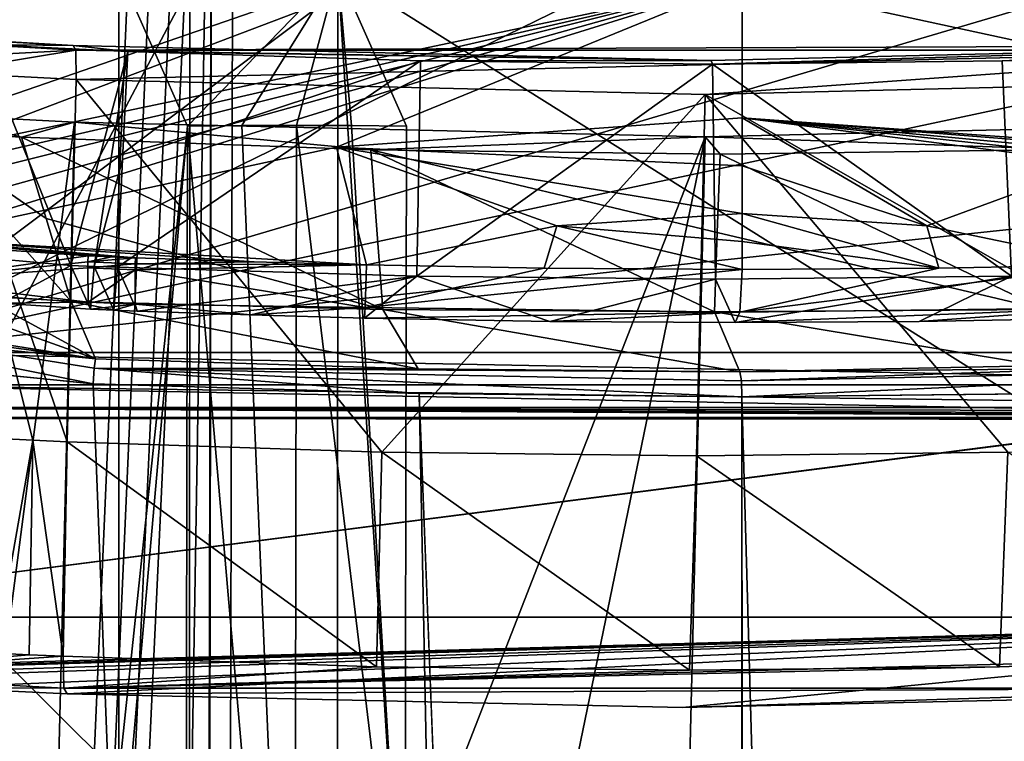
# Model space of a CAD drawing. Header units: millimetres. Extents: x -147 to 294, y -82 to 275.
# Tile 90 of 256: x 230.96 to 236.33, y 128.82 to 132.75. Entities that reach past the tile are written whole.
import ezdxf

# ---------------------------------------------------------------- set-up
doc = ezdxf.new("R2010")
doc.units = ezdxf.units.MM
doc.header["$LTSCALE"] = 67.506716
for name, color, linetype in [('1009', 7, 'CONTINUOUS'), ('1030', 7, 'CONTINUOUS'), ('1033', 7, 'CONTINUOUS'), ('1035', 7, 'CONTINUOUS'), ('1083', 7, 'CONTINUOUS'), ('1084', 7, 'CONTINUOUS'), ('1102', 7, 'CONTINUOUS'), ('1103', 7, 'CONTINUOUS'), ('1114', 7, 'CONTINUOUS'), ('1115', 7, 'CONTINUOUS'), ('1116', 7, 'CONTINUOUS'), ('1182', 7, 'CONTINUOUS'), ('1183', 7, 'CONTINUOUS'), ('3166', 7, 'CONTINUOUS'), ('3192', 7, 'CONTINUOUS'), ('3193', 7, 'CONTINUOUS'), ('3194', 7, 'CONTINUOUS'), ('3195', 7, 'CONTINUOUS'), ('3196', 7, 'CONTINUOUS'), ('3197', 7, 'CONTINUOUS'), ('3210', 7, 'CONTINUOUS'), ('3213', 7, 'CONTINUOUS'), ('3214', 7, 'CONTINUOUS'), ('3223', 7, 'CONTINUOUS'), ('3235', 7, 'CONTINUOUS'), ('3236', 7, 'CONTINUOUS'), ('3242', 7, 'CONTINUOUS'), ('3243', 7, 'CONTINUOUS'), ('3246', 7, 'CONTINUOUS'), ('3247', 7, 'CONTINUOUS'), ('3253', 7, 'CONTINUOUS'), ('3254', 7, 'CONTINUOUS'), ('3256', 7, 'CONTINUOUS'), ('3257', 7, 'CONTINUOUS'), ('3258', 7, 'CONTINUOUS'), ('3259', 7, 'CONTINUOUS'), ('3260', 7, 'CONTINUOUS'), ('3262', 7, 'CONTINUOUS'), ('3263', 7, 'CONTINUOUS'), ('3264', 7, 'CONTINUOUS'), ('3265', 7, 'CONTINUOUS'), ('3266', 7, 'CONTINUOUS'), ('3401', 7, 'CONTINUOUS'), ('3485', 7, 'CONTINUOUS'), ('3486', 7, 'CONTINUOUS'), ('771', 7, 'CONTINUOUS'), ('774', 7, 'CONTINUOUS'), ('775', 7, 'CONTINUOUS'), ('776', 7, 'CONTINUOUS'), ('777', 7, 'CONTINUOUS'), ('958', 7, 'CONTINUOUS'), ('959', 7, 'CONTINUOUS'), ('960', 7, 'CONTINUOUS'), ('961', 7, 'CONTINUOUS'), ('962', 7, 'CONTINUOUS'), ('963', 7, 'CONTINUOUS')]:
    doc.layers.add(name, color=color, linetype=linetype)

msp = doc.modelspace()

# ---------------------------------------------------------------- linework, layer by layer
at = {"layer": '1009', "linetype": 'CONTINUOUS'}
for points in [[(230.4192, 132.1443, -26.3344), (230.9711, 132.115, -26.2726), (230.5265, 132.2332, -26.71), (230.4192, 132.1443, -26.3344)], [(230.5265, 132.2332, -26.71), (230.9711, 132.115, -26.2726), (231.2604, 132.1965, -26.637), (230.5265, 132.2332, -26.71)], [(230.9711, 132.115, -26.2726), (232.875, 132.0449, -26.1856), (231.2604, 132.1965, -26.637), (230.9711, 132.115, -26.2726)], [(231.2604, 132.1965, -26.637), (232.875, 132.0449, -26.1856), (234.6988, 132.1166, -26.6716), (231.2604, 132.1965, -26.637)], [(234.6988, 132.1166, -26.6716), (236.6784, 132.0473, -26.596), (238.069, 132.1965, -27.3539), (234.6988, 132.1166, -26.6716)], [(232.875, 132.0449, -26.1856), (234.7791, 132.022, -26.2926), (234.6988, 132.1166, -26.6716), (232.875, 132.0449, -26.1856)], [(234.7791, 132.022, -26.2926), (236.6784, 132.0473, -26.596), (234.6988, 132.1166, -26.6716), (234.7791, 132.022, -26.2926)]]:
    msp.add_3dface(points, dxfattribs=at)
at = {"layer": '1030', "linetype": 'CONTINUOUS'}
for points in [[(232.4715, 132.1781, -47.8248), (232.4597, 125.4586, -47.9362), (233.0617, 127.2833, -47.9487), (232.4715, 132.1781, -47.8248)], [(232.7705, 132.1769, -47.8512), (232.4715, 132.1781, -47.8248), (233.0617, 127.2833, -47.9487), (232.7705, 132.1769, -47.8512)], [(233.0703, 132.1734, -47.8676), (232.7705, 132.1769, -47.8512), (233.0617, 127.2833, -47.9487), (233.0703, 132.1734, -47.8676)]]:
    msp.add_3dface(points, dxfattribs=at)
at = {"layer": '1033', "linetype": 'CONTINUOUS'}
for points in [[(231.8211, 132.8089, -30.1456), (229.8333, 129.0468, -30.8096), (231.697, 135.8641, -30.1191), (231.8211, 132.8089, -30.1456)], [(231.697, 135.8641, -30.1191), (229.8333, 129.0468, -30.8096), (231.2672, 135.6742, -30.2174), (231.697, 135.8641, -30.1191)], [(231.2672, 135.6742, -30.2174), (229.8333, 129.0468, -30.8096), (230.7925, 134.8757, -30.3617), (231.2672, 135.6742, -30.2174)], [(231.8768, 132.1734, -47.7419), (232.4597, 125.4586, -47.9362), (232.1734, 132.1769, -47.7883), (231.8768, 132.1734, -47.7419)], [(232.4597, 125.4586, -47.9362), (232.4715, 132.1781, -47.8248), (232.1734, 132.1769, -47.7883), (232.4597, 125.4586, -47.9362)], [(231.8683, 127.2833, -47.8231), (232.4597, 125.4586, -47.9362), (231.8768, 132.1734, -47.7419), (231.8683, 127.2833, -47.8231)]]:
    msp.add_3dface(points, dxfattribs=at)
at = {"layer": '1035', "linetype": 'CONTINUOUS'}
msp.add_3dface([(229.8333, 129.0468, -30.8096), (231.8211, 132.8089, -30.1456), (226.4347, 135.7877, -28.8869), (229.8333, 129.0468, -30.8096)], dxfattribs=at)
at = {"layer": '1083', "linetype": 'CONTINUOUS'}
for points in [[(231.2604, 132.1965, -26.637), (234.6988, 132.1166, -26.6716), (231.0255, 122.707, -28.8679), (231.2604, 132.1965, -26.637)], [(234.6988, 132.1166, -26.6716), (238.069, 132.1965, -27.3539), (234.4638, 122.6365, -28.9036), (234.6988, 132.1166, -26.6716)], [(238.069, 132.1965, -27.3539), (236.1634, 122.6541, -29.1641), (234.4638, 122.6365, -28.9036), (238.069, 132.1965, -27.3539)], [(238.069, 132.1965, -27.3539), (237.8341, 122.707, -29.5848), (236.1634, 122.6541, -29.1641), (238.069, 132.1965, -27.3539)], [(234.6988, 132.1166, -26.6716), (232.7472, 122.6541, -28.8044), (231.0255, 122.707, -28.8679), (234.6988, 132.1166, -26.6716)], [(234.6988, 132.1166, -26.6716), (234.4638, 122.6365, -28.9036), (232.7472, 122.6541, -28.8044), (234.6988, 132.1166, -26.6716)]]:
    msp.add_3dface(points, dxfattribs=at)
at = {"layer": '1084', "linetype": 'CONTINUOUS'}
for points in [[(230.5265, 132.2332, -26.71), (231.2604, 132.1965, -26.637), (230.0286, 122.7529, -28.9759), (230.5265, 132.2332, -26.71)], [(231.2604, 132.1965, -26.637), (231.0255, 122.707, -28.8679), (230.0286, 122.7529, -28.9759), (231.2604, 132.1965, -26.637)]]:
    msp.add_3dface(points, dxfattribs=at)
at = {"layer": '1102', "linetype": 'CONTINUOUS'}
for points in [[(225.0114, 135.0968, -49.7112), (224.888, 128.37, -49.6451), (231.5015, 128.6408, -51.3064), (225.0114, 135.0968, -49.7112)], [(225.0114, 135.0968, -49.7112), (231.5015, 128.6408, -51.3064), (231.5021, 133.0188, -51.2989), (225.0114, 135.0968, -49.7112)]]:
    msp.add_3dface(points, dxfattribs=at)
at = {"layer": '1103', "linetype": 'CONTINUOUS'}
for points in [[(232.6957, 133.0188, -51.4246), (240.1949, 128.3148, -51.0665), (239.3639, 135.0973, -51.2252), (232.6957, 133.0188, -51.4246)], [(232.6949, 128.6408, -51.4321), (240.1949, 128.3148, -51.0665), (232.6957, 133.0188, -51.4246), (232.6949, 128.6408, -51.4321)]]:
    msp.add_3dface(points, dxfattribs=at)
at = {"layer": '1114', "linetype": 'CONTINUOUS'}
for points in [[(233.0617, 127.2833, -47.9487), (232.6949, 128.6408, -51.4321), (232.6957, 133.0188, -51.4246), (233.0617, 127.2833, -47.9487)], [(233.0703, 132.1734, -47.8676), (233.0617, 127.2833, -47.9487), (232.6957, 133.0188, -51.4246), (233.0703, 132.1734, -47.8676)]]:
    msp.add_3dface(points, dxfattribs=at)
at = {"layer": '1115', "linetype": 'CONTINUOUS'}
for points in [[(231.5021, 133.0188, -51.2989), (231.8768, 132.1734, -47.7419), (232.6957, 133.0188, -51.4246), (231.5021, 133.0188, -51.2989)], [(231.8768, 132.1734, -47.7419), (232.1734, 132.1769, -47.7883), (232.6957, 133.0188, -51.4246), (231.8768, 132.1734, -47.7419)], [(232.1734, 132.1769, -47.7883), (232.4715, 132.1781, -47.8248), (232.6957, 133.0188, -51.4246), (232.1734, 132.1769, -47.7883)], [(232.4715, 132.1781, -47.8248), (232.7705, 132.1769, -47.8512), (232.6957, 133.0188, -51.4246), (232.4715, 132.1781, -47.8248)], [(232.7705, 132.1769, -47.8512), (233.0703, 132.1734, -47.8676), (232.6957, 133.0188, -51.4246), (232.7705, 132.1769, -47.8512)]]:
    msp.add_3dface(points, dxfattribs=at)
at = {"layer": '1116', "linetype": 'CONTINUOUS'}
for points in [[(231.5015, 128.6408, -51.3064), (231.8768, 132.1734, -47.7419), (231.5021, 133.0188, -51.2989), (231.5015, 128.6408, -51.3064)], [(231.8768, 132.1734, -47.7419), (231.5015, 128.6408, -51.3064), (231.5205, 128.1326, -51.1264), (231.8768, 132.1734, -47.7419)], [(231.8683, 127.2833, -47.8231), (231.8768, 132.1734, -47.7419), (231.5205, 128.1326, -51.1264), (231.8683, 127.2833, -47.8231)]]:
    msp.add_3dface(points, dxfattribs=at)
at = {"layer": '1182', "linetype": 'CONTINUOUS'}
for points in [[(231.6499, 135.2388, -53.3269), (227.4728, 38.901, -52.5314), (223.5, 135.0511, -51.271), (231.6499, 135.2388, -53.3269)], [(231.7696, 135.2381, -53.3402), (227.4728, 38.901, -52.5314), (231.6499, 135.2388, -53.3269), (231.7696, 135.2381, -53.3402)], [(231.8893, 135.2373, -53.3531), (227.4728, 38.901, -52.5314), (231.7696, 135.2381, -53.3402), (231.8893, 135.2373, -53.3531)], [(231.889, 133.4929, -53.3561), (227.4728, 38.901, -52.5314), (231.8893, 135.2373, -53.3531), (231.889, 133.4929, -53.3561)], [(231.888, 127.8436, -53.3659), (227.4728, 38.901, -52.5314), (231.889, 133.4929, -53.3561), (231.888, 127.8436, -53.3659)]]:
    msp.add_3dface(points, dxfattribs=at)
at = {"layer": '1183', "linetype": 'CONTINUOUS'}
for points in [[(231.8717, 38.9016, -53.5203), (231.8729, 45.1436, -53.5094), (232.129, 135.2388, -53.3774), (231.8717, 38.9016, -53.5203)], [(240.5455, 135.0502, -53.061), (231.8717, 38.9016, -53.5203), (232.129, 135.2388, -53.3774), (240.5455, 135.0502, -53.061)], [(232.0091, 135.2381, -53.3655), (232.129, 135.2388, -53.3774), (231.8729, 45.1436, -53.5094), (232.0091, 135.2381, -53.3655)], [(231.8729, 45.1436, -53.5094), (231.8789, 78.3688, -53.4518), (232.0091, 135.2381, -53.3655), (231.8729, 45.1436, -53.5094)], [(231.8789, 78.3688, -53.4518), (231.888, 127.8436, -53.3659), (232.0091, 135.2381, -53.3655), (231.8789, 78.3688, -53.4518)], [(231.888, 127.8436, -53.3659), (231.889, 133.4929, -53.3561), (232.0091, 135.2381, -53.3655), (231.888, 127.8436, -53.3659)], [(240.5744, 38.8985, -52.4596), (231.8717, 38.9016, -53.5203), (240.5455, 135.0502, -53.061), (240.5744, 38.8985, -52.4596)]]:
    msp.add_3dface(points, dxfattribs=at)
at = {"layer": '3166', "linetype": 'CONTINUOUS'}
for points in [[(229.0202, 129.4997, -29.3563), (238.9168, 130.7688, -30.0967), (239.6937, 129.4997, -30.4802), (229.0202, 129.4997, -29.3563)], [(238.8636, 130.7658, -30.0918), (238.9168, 130.7688, -30.0967), (229.0202, 129.4997, -29.3563), (238.8636, 130.7658, -30.0918)], [(229.9131, 130.7658, -29.1493), (238.8636, 130.7658, -30.0918), (229.0202, 129.4997, -29.3563), (229.9131, 130.7658, -29.1493)]]:
    msp.add_3dface(points, dxfattribs=at)
at = {"layer": '3192', "linetype": 'CONTINUOUS'}
for points in [[(243.6732, 133.6266, -27.758), (234.8994, 132.9645, -24.767), (240.3335, 131.7872, -26.1004), (243.6732, 133.6266, -27.758)], [(234.8994, 132.9645, -24.767), (234.8999, 132.2188, -24.7613), (240.3335, 131.7872, -26.1004), (234.8994, 132.9645, -24.767)], [(234.8999, 132.2188, -24.7613), (237.0775, 132.0611, -25.1115), (239.6177, 131.6137, -25.8331), (234.8999, 132.2188, -24.7613)], [(240.3335, 131.7872, -26.1004), (234.8999, 132.2188, -24.7613), (240.1263, 131.7299, -26.02), (240.3335, 131.7872, -26.1004)], [(240.1263, 131.7299, -26.02), (234.8999, 132.2188, -24.7613), (239.9211, 131.6789, -25.9428), (240.1263, 131.7299, -26.02)], [(239.9211, 131.6789, -25.9428), (234.8999, 132.2188, -24.7613), (239.6177, 131.6137, -25.8331), (239.9211, 131.6789, -25.9428)]]:
    msp.add_3dface(points, dxfattribs=at)
at = {"layer": '3193', "linetype": 'CONTINUOUS'}
for points in [[(237.0775, 132.0611, -25.1115), (234.8999, 132.2188, -24.7613), (235.9055, 131.6306, -24.8937), (237.0775, 132.0611, -25.1115)], [(235.9055, 131.6306, -24.8937), (234.8999, 132.2188, -24.7613), (234.9, 131.9585, -24.7609), (235.9055, 131.6306, -24.8937)], [(236.9253, 131.4188, -25.0814), (237.0775, 132.0611, -25.1115), (235.9055, 131.6306, -24.8937), (236.9253, 131.4188, -25.0814)], [(234.8999, 131.6993, -24.7618), (235.9055, 131.6306, -24.8937), (234.9, 131.9585, -24.7609), (234.8999, 131.6993, -24.7618)]]:
    msp.add_3dface(points, dxfattribs=at)
at = {"layer": '3194', "linetype": 'CONTINUOUS'}
for points in [[(234.8999, 131.6993, -24.7618), (234.8998, 131.5464, -24.7629), (235.9722, 131.4006, -24.9064), (234.8999, 131.6993, -24.7618)], [(235.9055, 131.6306, -24.8937), (234.8999, 131.6993, -24.7618), (235.9722, 131.4006, -24.9064), (235.9055, 131.6306, -24.8937)], [(236.9253, 131.4188, -25.0814), (235.9055, 131.6306, -24.8937), (235.9722, 131.4006, -24.9064), (236.9253, 131.4188, -25.0814)], [(234.8998, 131.5464, -24.7629), (234.8996, 131.3939, -24.7643), (235.9722, 131.4006, -24.9064), (234.8998, 131.5464, -24.7629)]]:
    msp.add_3dface(points, dxfattribs=at)
at = {"layer": '3195', "linetype": 'CONTINUOUS'}
for points in [[(234.8998, 131.5464, -24.7629), (234.8999, 131.6993, -24.7618), (233.8891, 131.6305, -24.6814), (234.8998, 131.5464, -24.7629)], [(232.8514, 131.4184, -24.6526), (233.8208, 131.4004, -24.6799), (233.8891, 131.6305, -24.6814), (232.8514, 131.4184, -24.6526)], [(233.8208, 131.4004, -24.6799), (234.8996, 131.3939, -24.7643), (233.8891, 131.6305, -24.6814), (233.8208, 131.4004, -24.6799)], [(234.8996, 131.3939, -24.7643), (234.8998, 131.5464, -24.7629), (233.8891, 131.6305, -24.6814), (234.8996, 131.3939, -24.7643)]]:
    msp.add_3dface(points, dxfattribs=at)
at = {"layer": '3196', "linetype": 'CONTINUOUS'}
for points in [[(233.8208, 131.4004, -24.6799), (232.8514, 131.4184, -24.6526), (232.8457, 131.1869, -24.7655), (233.8208, 131.4004, -24.6799)], [(234.8996, 131.3939, -24.7643), (233.8208, 131.4004, -24.6799), (232.8457, 131.1869, -24.7655), (234.8996, 131.3939, -24.7643)], [(234.8877, 131.1615, -24.8783), (234.8996, 131.3939, -24.7643), (232.8457, 131.1869, -24.7655), (234.8877, 131.1615, -24.8783)], [(232.8412, 131.1291, -25.0197), (234.8877, 131.1615, -24.8783), (232.8457, 131.1869, -24.7655), (232.8412, 131.1291, -25.0197)], [(233.8519, 131.1111, -25.0494), (234.8877, 131.1615, -24.8783), (232.8412, 131.1291, -25.0197), (233.8519, 131.1111, -25.0494)], [(234.8612, 131.105, -25.1297), (234.8877, 131.1615, -24.8783), (233.8519, 131.1111, -25.0494), (234.8612, 131.105, -25.1297)]]:
    msp.add_3dface(points, dxfattribs=at)
at = {"layer": '3197', "linetype": 'CONTINUOUS'}
for points in [[(236.9253, 131.4188, -25.0814), (235.9722, 131.4006, -24.9064), (234.8877, 131.1615, -24.8783), (236.9253, 131.4188, -25.0814)], [(236.9253, 131.4188, -25.0814), (234.8877, 131.1615, -24.8783), (236.9079, 131.185, -25.1956), (236.9253, 131.4188, -25.0814)], [(235.9722, 131.4006, -24.9064), (234.8996, 131.3939, -24.7643), (234.8877, 131.1615, -24.8783), (235.9722, 131.4006, -24.9064)], [(234.8877, 131.1615, -24.8783), (234.8612, 131.105, -25.1297), (236.9079, 131.185, -25.1956), (234.8877, 131.1615, -24.8783)], [(236.9079, 131.185, -25.1956), (234.8612, 131.105, -25.1297), (235.865, 131.1111, -25.2613), (236.9079, 131.185, -25.1956)], [(236.8595, 131.1291, -25.4427), (236.9079, 131.185, -25.1956), (235.865, 131.1111, -25.2613), (236.8595, 131.1291, -25.4427)]]:
    msp.add_3dface(points, dxfattribs=at)
at = {"layer": '3210', "linetype": 'CONTINUOUS'}
for points in [[(231.2539, 132.6143, -26.3297), (230.7532, 132.6185, -26.2936), (230.5038, 132.6533, -26.4046), (231.2539, 132.6143, -26.3297)], [(231.5508, 132.5805, -26.2277), (230.7532, 132.6185, -26.2936), (231.2539, 132.6143, -26.3297), (231.5508, 132.5805, -26.2277)], [(234.7305, 132.5317, -26.3697), (231.5508, 132.5805, -26.2277), (231.2539, 132.6143, -26.3297), (234.7305, 132.5317, -26.3697)], [(238.1392, 132.6143, -27.0547), (234.7387, 132.5119, -26.2926), (234.7305, 132.5317, -26.3697), (238.1392, 132.6143, -27.0547)], [(236.3175, 132.5292, -26.5272), (234.7387, 132.5119, -26.2926), (238.1392, 132.6143, -27.0547), (236.3175, 132.5292, -26.5272)], [(237.8702, 132.5805, -26.8931), (236.3175, 132.5292, -26.5272), (238.1392, 132.6143, -27.0547), (237.8702, 132.5805, -26.8931)], [(233.1458, 132.5292, -26.1932), (231.5508, 132.5805, -26.2277), (234.7305, 132.5317, -26.3697), (233.1458, 132.5292, -26.1932)], [(234.7387, 132.5119, -26.2926), (233.1458, 132.5292, -26.1932), (234.7305, 132.5317, -26.3697), (234.7387, 132.5119, -26.2926)]]:
    msp.add_3dface(points, dxfattribs=at)
at = {"layer": '3213', "linetype": 'CONTINUOUS'}
for points in [[(231.2539, 132.6143, -26.3297), (230.5038, 132.6533, -26.4046), (229.7831, 132.699, -26.5089), (231.2539, 132.6143, -26.3297)], [(231.2539, 132.6143, -26.3297), (229.7831, 132.699, -26.5089), (231.2681, 132.5876, -26.5161), (231.2539, 132.6143, -26.3297)], [(229.7831, 132.699, -26.5089), (229.813, 132.6714, -26.6933), (231.2681, 132.5876, -26.5161), (229.7831, 132.699, -26.5089)], [(229.813, 132.6714, -26.6933), (229.822, 132.512, -26.8099), (231.2681, 132.5876, -26.5161), (229.813, 132.6714, -26.6933)], [(231.2681, 132.5876, -26.5161), (229.822, 132.512, -26.8099), (230.5306, 132.467, -26.7074), (231.2681, 132.5876, -26.5161)], [(231.2703, 132.4285, -26.6336), (231.2681, 132.5876, -26.5161), (230.5306, 132.467, -26.7074), (231.2703, 132.4285, -26.6336)]]:
    msp.add_3dface(points, dxfattribs=at)
at = {"layer": '3214', "linetype": 'CONTINUOUS'}
for points in [[(234.7305, 132.5317, -26.3697), (231.2539, 132.6143, -26.3297), (231.2681, 132.5876, -26.5161), (234.7305, 132.5317, -26.3697)], [(238.1392, 132.6143, -27.0547), (234.7305, 132.5317, -26.3697), (231.2681, 132.5876, -26.5161), (238.1392, 132.6143, -27.0547)], [(238.1392, 132.6143, -27.0547), (231.2681, 132.5876, -26.5161), (238.0863, 132.5872, -27.2347), (238.1392, 132.6143, -27.0547)], [(231.2681, 132.5876, -26.5161), (231.2703, 132.4285, -26.6336), (238.0863, 132.5872, -27.2347), (231.2681, 132.5876, -26.5161)], [(238.0863, 132.5872, -27.2347), (231.2703, 132.4285, -26.6336), (234.6987, 132.3466, -26.6719), (238.0863, 132.5872, -27.2347)], [(238.0599, 132.4285, -27.3485), (238.0863, 132.5872, -27.2347), (234.6987, 132.3466, -26.6719), (238.0599, 132.4285, -27.3485)]]:
    msp.add_3dface(points, dxfattribs=at)
at = {"layer": '3223', "linetype": 'CONTINUOUS'}
for points in [[(229.0202, 129.4997, -29.3563), (239.6937, 129.4997, -30.4802), (229.1515, 129.2034, -28.1098), (229.0202, 129.4997, -29.3563)], [(229.1515, 129.2034, -28.1098), (239.6937, 129.4997, -30.4802), (229.2479, 129.1974, -28.0942), (229.1515, 129.2034, -28.1098)], [(229.2479, 129.1974, -28.0942), (239.6937, 129.4997, -30.4802), (229.3401, 129.1905, -28.0747), (229.2479, 129.1974, -28.0942)], [(229.3401, 129.1905, -28.0747), (239.6937, 129.4997, -30.4802), (229.5724, 129.1734, -28.0263), (229.3401, 129.1905, -28.0747)], [(229.5724, 129.1734, -28.0263), (239.6937, 129.4997, -30.4802), (229.8059, 129.1574, -27.9831), (229.5724, 129.1734, -28.0263)], [(229.8059, 129.1574, -27.9831), (239.6937, 129.4997, -30.4802), (230.4984, 129.1166, -27.8822), (229.8059, 129.1574, -27.9831)], [(230.4984, 129.1166, -27.8822), (239.6937, 129.4997, -30.4802), (231.22, 129.0817, -27.8098), (230.4984, 129.1166, -27.8822)], [(231.22, 129.0817, -27.8098), (239.6937, 129.4997, -30.4802), (234.5751, 129.0072, -27.8461), (231.22, 129.0817, -27.8098)], [(234.5751, 129.0072, -27.8461), (239.6937, 129.4997, -30.4802), (237.8641, 129.0817, -28.5094), (234.5751, 129.0072, -27.8461)]]:
    msp.add_3dface(points, dxfattribs=at)
at = {"layer": '3235', "linetype": 'CONTINUOUS'}
for points in [[(231.2703, 132.4285, -26.6336), (230.5306, 132.467, -26.7074), (231.2214, 130.4555, -27.0975), (231.2703, 132.4285, -26.6336)], [(231.2214, 130.4555, -27.0975), (230.5306, 132.467, -26.7074), (231.0339, 130.464, -27.1138), (231.2214, 130.4555, -27.0975)], [(231.0339, 130.464, -27.1138), (230.5306, 132.467, -26.7074), (230.848, 130.4728, -27.1316), (231.0339, 130.464, -27.1138)]]:
    msp.add_3dface(points, dxfattribs=at)
at = {"layer": '3236', "linetype": 'CONTINUOUS'}
for points in [[(231.2703, 132.4285, -26.6336), (231.2214, 130.4555, -27.0975), (232.9362, 130.3984, -27.0351), (231.2703, 132.4285, -26.6336)], [(234.6987, 132.3466, -26.6719), (231.2703, 132.4285, -26.6336), (232.9362, 130.3984, -27.0351), (234.6987, 132.3466, -26.6719)], [(238.0599, 132.4285, -27.3485), (234.6987, 132.3466, -26.6719), (238.0111, 130.4555, -27.8124), (238.0599, 132.4285, -27.3485)], [(234.6501, 130.3793, -27.1344), (234.6987, 132.3466, -26.6719), (232.9362, 130.3984, -27.0351), (234.6501, 130.3793, -27.1344)], [(236.347, 130.3984, -27.3943), (234.6987, 132.3466, -26.6719), (234.6501, 130.3793, -27.1344), (236.347, 130.3984, -27.3943)], [(238.0111, 130.4555, -27.8124), (234.6987, 132.3466, -26.6719), (236.347, 130.3984, -27.3943), (238.0111, 130.4555, -27.8124)]]:
    msp.add_3dface(points, dxfattribs=at)
at = {"layer": '3242', "linetype": 'CONTINUOUS'}
for points in [[(231.1994, 129.2867, -27.4555), (231.2033, 129.1142, -27.5925), (232.9064, 129.2298, -27.3934), (231.1994, 129.2867, -27.4555)], [(237.9258, 129.1142, -28.3004), (237.958, 129.2866, -28.1671), (231.2033, 129.1142, -27.5925), (237.9258, 129.1142, -28.3004)], [(231.2033, 129.1142, -27.5925), (237.958, 129.2866, -28.1671), (236.3015, 129.2298, -27.7509), (231.2033, 129.1142, -27.5925)], [(232.9064, 129.2298, -27.3934), (231.2033, 129.1142, -27.5925), (234.6124, 129.2108, -27.4922), (232.9064, 129.2298, -27.3934)], [(234.6124, 129.2108, -27.4922), (231.2033, 129.1142, -27.5925), (236.3015, 129.2298, -27.7509), (234.6124, 129.2108, -27.4922)], [(231.22, 129.0817, -27.8098), (237.9258, 129.1142, -28.3004), (231.2033, 129.1142, -27.5925), (231.22, 129.0817, -27.8098)], [(231.22, 129.0817, -27.8098), (234.5751, 129.0072, -27.8461), (237.9258, 129.1142, -28.3004), (231.22, 129.0817, -27.8098)], [(234.5751, 129.0072, -27.8461), (237.8641, 129.0817, -28.5094), (237.9258, 129.1142, -28.3004), (234.5751, 129.0072, -27.8461)]]:
    msp.add_3dface(points, dxfattribs=at)
at = {"layer": '3243', "linetype": 'CONTINUOUS'}
for points in [[(230.8279, 129.3038, -27.4894), (229.7712, 129.1888, -27.7719), (231.0128, 129.2951, -27.4717), (230.8279, 129.3038, -27.4894)], [(229.7712, 129.1888, -27.7719), (231.1994, 129.2867, -27.4555), (231.0128, 129.2951, -27.4717), (229.7712, 129.1888, -27.7719)], [(231.2033, 129.1142, -27.5925), (231.1994, 129.2867, -27.4555), (229.7712, 129.1888, -27.7719), (231.2033, 129.1142, -27.5925)], [(230.4984, 129.1166, -27.8822), (231.2033, 129.1142, -27.5925), (229.7712, 129.1888, -27.7719), (230.4984, 129.1166, -27.8822)], [(230.4984, 129.1166, -27.8822), (231.22, 129.0817, -27.8098), (231.2033, 129.1142, -27.5925), (230.4984, 129.1166, -27.8822)]]:
    msp.add_3dface(points, dxfattribs=at)
at = {"layer": '3246', "linetype": 'CONTINUOUS'}
for points in [[(231.0339, 130.464, -27.1138), (230.848, 130.4728, -27.1316), (230.8279, 129.3038, -27.4894), (231.0339, 130.464, -27.1138)], [(231.0339, 130.464, -27.1138), (230.8279, 129.3038, -27.4894), (231.0128, 129.2951, -27.4717), (231.0339, 130.464, -27.1138)], [(231.1994, 129.2867, -27.4555), (231.0339, 130.464, -27.1138), (231.0128, 129.2951, -27.4717), (231.1994, 129.2867, -27.4555)], [(231.2214, 130.4555, -27.0975), (231.0339, 130.464, -27.1138), (231.1994, 129.2867, -27.4555), (231.2214, 130.4555, -27.0975)]]:
    msp.add_3dface(points, dxfattribs=at)
at = {"layer": '3247', "linetype": 'CONTINUOUS'}
for points in [[(231.2214, 130.4555, -27.0975), (231.1994, 129.2867, -27.4555), (232.9064, 129.2298, -27.3934), (231.2214, 130.4555, -27.0975)], [(232.9362, 130.3984, -27.0351), (231.2214, 130.4555, -27.0975), (232.9064, 129.2298, -27.3934), (232.9362, 130.3984, -27.0351)], [(232.9362, 130.3984, -27.0351), (232.9064, 129.2298, -27.3934), (234.6124, 129.2108, -27.4922), (232.9362, 130.3984, -27.0351)], [(234.6501, 130.3793, -27.1344), (232.9362, 130.3984, -27.0351), (234.6124, 129.2108, -27.4922), (234.6501, 130.3793, -27.1344)], [(234.6501, 130.3793, -27.1344), (234.6124, 129.2108, -27.4922), (236.3015, 129.2298, -27.7509), (234.6501, 130.3793, -27.1344)], [(236.347, 130.3984, -27.3943), (234.6501, 130.3793, -27.1344), (236.3015, 129.2298, -27.7509), (236.347, 130.3984, -27.3943)], [(237.958, 129.2866, -28.1671), (236.347, 130.3984, -27.3943), (236.3015, 129.2298, -27.7509), (237.958, 129.2866, -28.1671)]]:
    msp.add_3dface(points, dxfattribs=at)
at = {"layer": '3253', "linetype": 'CONTINUOUS'}
for points in [[(230.4327, 131.4878, -26.1721), (230.7532, 132.6185, -26.2936), (231.2401, 131.416, -26.0955), (230.4327, 131.4878, -26.1721)], [(230.7532, 132.6185, -26.2936), (231.5508, 132.5805, -26.2277), (231.2401, 131.416, -26.0955), (230.7532, 132.6185, -26.2936)], [(231.2401, 131.416, -26.0955), (231.5508, 132.5805, -26.2277), (231.3678, 131.4107, -26.0864), (231.2401, 131.416, -26.0955)], [(231.5508, 132.5805, -26.2277), (231.5232, 131.9932, -26.1528), (231.3678, 131.4107, -26.0864), (231.5508, 132.5805, -26.2277)], [(231.4947, 131.4055, -26.078), (231.3678, 131.4107, -26.0864), (231.5232, 131.9932, -26.1528), (231.4947, 131.4055, -26.078)]]:
    msp.add_3dface(points, dxfattribs=at)
at = {"layer": '3254', "linetype": 'CONTINUOUS'}
for points in [[(230.4327, 131.4878, -26.1721), (231.2401, 131.416, -26.0955), (230.8608, 131.2105, -25.1035), (230.4327, 131.4878, -26.1721)], [(230.8608, 131.2105, -25.1035), (231.2401, 131.416, -26.0955), (231.3483, 131.1773, -25.0675), (230.8608, 131.2105, -25.1035)]]:
    msp.add_3dface(points, dxfattribs=at)
at = {"layer": '3256', "linetype": 'CONTINUOUS'}
for points in [[(229.3065, 131.7872, -24.9394), (234.8984, 133.7181, -24.7759), (225.705, 133.6187, -25.8615), (229.3065, 131.7872, -24.9394)], [(234.8994, 132.9645, -24.767), (234.8984, 133.7181, -24.7759), (229.3065, 131.7872, -24.9394), (234.8994, 132.9645, -24.767)], [(229.5269, 131.7296, -24.9037), (234.8994, 132.9645, -24.767), (229.3065, 131.7872, -24.9394), (229.5269, 131.7296, -24.9037)], [(229.745, 131.6785, -24.8708), (234.8994, 132.9645, -24.767), (229.5269, 131.7296, -24.9037), (229.745, 131.6785, -24.8708)], [(234.8994, 132.9645, -24.767), (229.745, 131.6785, -24.8708), (230.0631, 131.6136, -24.8269), (234.8994, 132.9645, -24.767)], [(230.3747, 131.5611, -24.7888), (234.8994, 132.9645, -24.767), (230.0631, 131.6136, -24.8269), (230.3747, 131.5611, -24.7888)], [(234.8994, 132.9645, -24.767), (230.3747, 131.5611, -24.7888), (232.6896, 132.06, -24.6503), (234.8994, 132.9645, -24.767)], [(234.8999, 132.2188, -24.7613), (234.8994, 132.9645, -24.767), (232.6896, 132.06, -24.6503), (234.8999, 132.2188, -24.7613)]]:
    msp.add_3dface(points, dxfattribs=at)
at = {"layer": '3257', "linetype": 'CONTINUOUS'}
for points in [[(234.9, 131.9585, -24.7609), (234.8999, 132.2188, -24.7613), (232.6896, 132.06, -24.6503), (234.9, 131.9585, -24.7609)], [(230.3747, 131.5611, -24.7888), (232.8514, 131.4184, -24.6526), (232.6896, 132.06, -24.6503), (230.3747, 131.5611, -24.7888)], [(234.8999, 131.6993, -24.7618), (234.9, 131.9585, -24.7609), (232.6896, 132.06, -24.6503), (234.8999, 131.6993, -24.7618)], [(233.8891, 131.6305, -24.6814), (234.8999, 131.6993, -24.7618), (232.6896, 132.06, -24.6503), (233.8891, 131.6305, -24.6814)], [(232.8514, 131.4184, -24.6526), (233.8891, 131.6305, -24.6814), (232.6896, 132.06, -24.6503), (232.8514, 131.4184, -24.6526)], [(232.8514, 131.4184, -24.6526), (230.3747, 131.5611, -24.7888), (232.2395, 131.4353, -24.6588), (232.8514, 131.4184, -24.6526)], [(232.2395, 131.4353, -24.6588), (230.3747, 131.5611, -24.7888), (231.5933, 131.4579, -24.6851), (232.2395, 131.4353, -24.6588)], [(231.5933, 131.4579, -24.6851), (230.3747, 131.5611, -24.7888), (231.4648, 131.4629, -24.6926), (231.5933, 131.4579, -24.6851)], [(231.4648, 131.4629, -24.6926), (230.3747, 131.5611, -24.7888), (231.3354, 131.4682, -24.7011), (231.4648, 131.4629, -24.6926)], [(231.3354, 131.4682, -24.7011), (230.3747, 131.5611, -24.7888), (230.8668, 131.5003, -24.7383), (231.3354, 131.4682, -24.7011)]]:
    msp.add_3dface(points, dxfattribs=at)
at = {"layer": '3258', "linetype": 'CONTINUOUS'}
for points in [[(231.5911, 131.3916, -24.693), (232.8514, 131.4184, -24.6526), (231.5921, 131.4245, -24.6872), (231.5911, 131.3916, -24.693)], [(232.2395, 131.4353, -24.6588), (231.5933, 131.4579, -24.6851), (231.5921, 131.4245, -24.6872), (232.2395, 131.4353, -24.6588)], [(232.8514, 131.4184, -24.6526), (232.2395, 131.4353, -24.6588), (231.5921, 131.4245, -24.6872), (232.8514, 131.4184, -24.6526)], [(232.8457, 131.1869, -24.7655), (232.8514, 131.4184, -24.6526), (231.5911, 131.3916, -24.693), (232.8457, 131.1869, -24.7655)], [(231.5916, 131.2054, -24.8262), (232.8457, 131.1869, -24.7655), (231.5911, 131.3916, -24.693), (231.5916, 131.2054, -24.8262)], [(232.2217, 131.146, -25.0262), (232.8457, 131.1869, -24.7655), (231.5916, 131.2054, -24.8262), (232.2217, 131.146, -25.0262)], [(231.6028, 131.1672, -25.0517), (232.2217, 131.146, -25.0262), (231.5916, 131.2054, -24.8262), (231.6028, 131.1672, -25.0517)], [(232.8412, 131.1291, -25.0197), (232.8457, 131.1869, -24.7655), (232.2217, 131.146, -25.0262), (232.8412, 131.1291, -25.0197)]]:
    msp.add_3dface(points, dxfattribs=at)
at = {"layer": '3259', "linetype": 'CONTINUOUS'}
for points in [[(231.6028, 131.1672, -25.0517), (231.4947, 131.4055, -26.078), (233.1265, 131.3569, -26.0432), (231.6028, 131.1672, -25.0517)], [(232.2217, 131.146, -25.0262), (231.6028, 131.1672, -25.0517), (233.1265, 131.3569, -26.0432), (232.2217, 131.146, -25.0262)], [(232.8412, 131.1291, -25.0197), (232.2217, 131.146, -25.0262), (233.1265, 131.3569, -26.0432), (232.8412, 131.1291, -25.0197)], [(233.8519, 131.1111, -25.0494), (232.8412, 131.1291, -25.0197), (233.1265, 131.3569, -26.0432), (233.8519, 131.1111, -25.0494)], [(234.7543, 131.3406, -26.145), (233.8519, 131.1111, -25.0494), (233.1265, 131.3569, -26.0432), (234.7543, 131.3406, -26.145)], [(234.8612, 131.105, -25.1297), (233.8519, 131.1111, -25.0494), (234.7543, 131.3406, -26.145), (234.8612, 131.105, -25.1297)]]:
    msp.add_3dface(points, dxfattribs=at)
at = {"layer": '3260', "linetype": 'CONTINUOUS'}
for points in [[(234.8612, 131.105, -25.1297), (234.7543, 131.3406, -26.145), (236.3675, 131.3569, -26.3845), (234.8612, 131.105, -25.1297)], [(235.865, 131.1111, -25.2613), (234.8612, 131.105, -25.1297), (236.3675, 131.3569, -26.3845), (235.865, 131.1111, -25.2613)], [(236.8595, 131.1291, -25.4427), (235.865, 131.1111, -25.2613), (236.3675, 131.3569, -26.3845), (236.8595, 131.1291, -25.4427)]]:
    msp.add_3dface(points, dxfattribs=at)
at = {"layer": '3262', "linetype": 'CONTINUOUS'}
for points in [[(236.3175, 132.5292, -26.5272), (237.8702, 132.5805, -26.8931), (236.3675, 131.3569, -26.3845), (236.3175, 132.5292, -26.5272)], [(234.7387, 132.5119, -26.2926), (236.3175, 132.5292, -26.5272), (236.3675, 131.3569, -26.3845), (234.7387, 132.5119, -26.2926)], [(234.7543, 131.3406, -26.145), (234.7387, 132.5119, -26.2926), (236.3675, 131.3569, -26.3845), (234.7543, 131.3406, -26.145)]]:
    msp.add_3dface(points, dxfattribs=at)
at = {"layer": '3263', "linetype": 'CONTINUOUS'}
for points in [[(231.5508, 132.5805, -26.2277), (233.1458, 132.5292, -26.1932), (231.5232, 131.9932, -26.1528), (231.5508, 132.5805, -26.2277)], [(233.1458, 132.5292, -26.1932), (231.4947, 131.4055, -26.078), (231.5232, 131.9932, -26.1528), (233.1458, 132.5292, -26.1932)], [(231.4947, 131.4055, -26.078), (233.1458, 132.5292, -26.1932), (233.1265, 131.3569, -26.0432), (231.4947, 131.4055, -26.078)], [(233.1458, 132.5292, -26.1932), (234.7387, 132.5119, -26.2926), (233.1265, 131.3569, -26.0432), (233.1458, 132.5292, -26.1932)], [(234.7387, 132.5119, -26.2926), (234.7543, 131.3406, -26.145), (233.1265, 131.3569, -26.0432), (234.7387, 132.5119, -26.2926)]]:
    msp.add_3dface(points, dxfattribs=at)
at = {"layer": '3264', "linetype": 'CONTINUOUS'}
for points in [[(231.2401, 131.416, -26.0955), (231.3678, 131.4107, -26.0864), (231.3483, 131.1773, -25.0675), (231.2401, 131.416, -26.0955)], [(231.3483, 131.1773, -25.0675), (231.3678, 131.4107, -26.0864), (231.4753, 131.1723, -25.0592), (231.3483, 131.1773, -25.0675)], [(231.3678, 131.4107, -26.0864), (231.4947, 131.4055, -26.078), (231.4753, 131.1723, -25.0592), (231.3678, 131.4107, -26.0864)], [(231.4947, 131.4055, -26.078), (231.6028, 131.1672, -25.0517), (231.4753, 131.1723, -25.0592), (231.4947, 131.4055, -26.078)]]:
    msp.add_3dface(points, dxfattribs=at)
at = {"layer": '3265', "linetype": 'CONTINUOUS'}
for points in [[(231.3332, 131.402, -24.709), (231.5921, 131.4245, -24.6872), (231.3342, 131.4348, -24.7032), (231.3332, 131.402, -24.709)], [(231.5911, 131.3916, -24.693), (231.5921, 131.4245, -24.6872), (231.3332, 131.402, -24.709), (231.5911, 131.3916, -24.693)], [(231.4648, 131.4629, -24.6926), (231.3354, 131.4682, -24.7011), (231.3342, 131.4348, -24.7032), (231.4648, 131.4629, -24.6926)], [(231.5933, 131.4579, -24.6851), (231.4648, 131.4629, -24.6926), (231.3342, 131.4348, -24.7032), (231.5933, 131.4579, -24.6851)], [(231.5921, 131.4245, -24.6872), (231.5933, 131.4579, -24.6851), (231.3342, 131.4348, -24.7032), (231.5921, 131.4245, -24.6872)], [(231.3345, 131.2155, -24.8425), (231.5911, 131.3916, -24.693), (231.3332, 131.402, -24.709), (231.3345, 131.2155, -24.8425)], [(231.5916, 131.2054, -24.8262), (231.5911, 131.3916, -24.693), (231.3345, 131.2155, -24.8425), (231.5916, 131.2054, -24.8262)], [(231.3483, 131.1773, -25.0675), (231.5916, 131.2054, -24.8262), (231.3345, 131.2155, -24.8425), (231.3483, 131.1773, -25.0675)], [(231.5916, 131.2054, -24.8262), (231.3483, 131.1773, -25.0675), (231.4753, 131.1723, -25.0592), (231.5916, 131.2054, -24.8262)], [(231.6028, 131.1672, -25.0517), (231.5916, 131.2054, -24.8262), (231.4753, 131.1723, -25.0592), (231.6028, 131.1672, -25.0517)]]:
    msp.add_3dface(points, dxfattribs=at)
at = {"layer": '3266', "linetype": 'CONTINUOUS'}
for points in [[(230.3528, 131.3317, -24.9019), (231.3354, 131.4682, -24.7011), (230.8668, 131.5003, -24.7383), (230.3528, 131.3317, -24.9019)], [(231.3354, 131.4682, -24.7011), (230.3528, 131.3317, -24.9019), (231.3342, 131.4348, -24.7032), (231.3354, 131.4682, -24.7011)], [(230.3528, 131.3317, -24.9019), (231.3332, 131.402, -24.709), (231.3342, 131.4348, -24.7032), (230.3528, 131.3317, -24.9019)], [(230.3528, 131.3317, -24.9019), (231.3345, 131.2155, -24.8425), (231.3332, 131.402, -24.709), (230.3528, 131.3317, -24.9019)], [(230.3528, 131.3317, -24.9019), (230.372, 131.2704, -25.1505), (231.3345, 131.2155, -24.8425), (230.3528, 131.3317, -24.9019)], [(230.372, 131.2704, -25.1505), (230.8608, 131.2105, -25.1035), (231.3345, 131.2155, -24.8425), (230.372, 131.2704, -25.1505)], [(230.8608, 131.2105, -25.1035), (231.3483, 131.1773, -25.0675), (231.3345, 131.2155, -24.8425), (230.8608, 131.2105, -25.1035)]]:
    msp.add_3dface(points, dxfattribs=at)
at = {"layer": '3401', "linetype": 'CONTINUOUS'}
for points in [[(236.5919, 134.1245, -27.5489), (236.5559, 132.8531, -27.8996), (230.0755, 130.942, -27.7502), (236.5919, 134.1245, -27.5489)], [(232.627, 132.8531, -27.4859), (236.5919, 134.1245, -27.5489), (230.0755, 130.942, -27.7502), (232.627, 132.8531, -27.4859)], [(230.0755, 130.942, -27.7502), (236.5559, 132.8531, -27.8996), (239.0513, 132.8531, -28.1624), (230.0755, 130.942, -27.7502)], [(230.0755, 130.942, -27.7502), (230.1036, 131.8985, -27.4864), (232.627, 132.8531, -27.4859), (230.0755, 130.942, -27.7502)], [(239.0238, 131.8966, -28.4262), (230.0755, 130.942, -27.7502), (239.0513, 132.8531, -28.1624), (239.0238, 131.8966, -28.4262)], [(230.1316, 132.8531, -27.2232), (232.627, 132.8531, -27.4859), (230.1036, 131.8985, -27.4864), (230.1316, 132.8531, -27.2232)], [(238.9963, 130.9419, -28.6896), (230.0755, 130.942, -27.7502), (239.0238, 131.8966, -28.4262), (238.9963, 130.9419, -28.6896)]]:
    msp.add_3dface(points, dxfattribs=at)
at = {"layer": '3485', "linetype": 'CONTINUOUS'}
for points in [[(238.8636, 130.7658, -30.0918), (229.9131, 130.7658, -29.1493), (238.9494, 130.587, -29.2762), (238.8636, 130.7658, -30.0918)], [(229.9131, 130.7658, -29.1493), (229.9989, 130.587, -28.3338), (238.9494, 130.587, -29.2762), (229.9131, 130.7658, -29.1493)]]:
    msp.add_3dface(points, dxfattribs=at)
at = {"layer": '3486', "linetype": 'CONTINUOUS'}
for points in [[(229.8724, 130.7653, -27.819), (230.0755, 130.942, -27.7502), (239.1805, 130.7652, -28.7992), (229.8724, 130.7653, -27.819)], [(230.0755, 130.942, -27.7502), (238.9963, 130.9419, -28.6896), (239.1805, 130.7652, -28.7992), (230.0755, 130.942, -27.7502)], [(229.7008, 130.6417, -27.9452), (229.8724, 130.7653, -27.819), (239.322, 130.6417, -28.9583), (229.7008, 130.6417, -27.9452)], [(239.322, 130.6417, -28.9583), (229.8724, 130.7653, -27.819), (239.1805, 130.7652, -28.7992), (239.322, 130.6417, -28.9583)], [(229.8315, 130.5821, -28.1273), (229.7008, 130.6417, -27.9452), (239.1735, 130.5855, -29.0928), (229.8315, 130.5821, -28.1273)], [(229.7008, 130.6417, -27.9452), (239.322, 130.6417, -28.9583), (239.2818, 130.6198, -28.9971), (229.7008, 130.6417, -27.9452)], [(239.1735, 130.5855, -29.0928), (229.7008, 130.6417, -27.9452), (239.2072, 130.5931, -29.064), (239.1735, 130.5855, -29.0928)], [(239.2072, 130.5931, -29.064), (229.7008, 130.6417, -27.9452), (239.2433, 130.6042, -29.0322), (239.2072, 130.5931, -29.064)], [(239.2433, 130.6042, -29.0322), (229.7008, 130.6417, -27.9452), (239.2818, 130.6198, -28.9971), (239.2433, 130.6042, -29.0322)], [(229.9989, 130.587, -28.3338), (229.8315, 130.5821, -28.1273), (238.9494, 130.587, -29.2762), (229.9989, 130.587, -28.3338)], [(238.9494, 130.587, -29.2762), (229.8315, 130.5821, -28.1273), (238.9757, 130.5821, -29.2535), (238.9494, 130.587, -29.2762)], [(239.1421, 130.5804, -29.1191), (229.8315, 130.5821, -28.1273), (239.1735, 130.5855, -29.0928), (239.1421, 130.5804, -29.1191)], [(238.9757, 130.5821, -29.2535), (229.8315, 130.5821, -28.1273), (239.0075, 130.5783, -29.2282), (238.9757, 130.5821, -29.2535)], [(239.0075, 130.5783, -29.2282), (229.8315, 130.5821, -28.1273), (239.0442, 130.5759, -29.1989), (239.0075, 130.5783, -29.2282)], [(239.0442, 130.5759, -29.1989), (229.8315, 130.5821, -28.1273), (239.0863, 130.5758, -29.1649), (239.0442, 130.5759, -29.1989)], [(239.0863, 130.5758, -29.1649), (229.8315, 130.5821, -28.1273), (239.1131, 130.5773, -29.143), (239.0863, 130.5758, -29.1649)], [(239.1131, 130.5773, -29.143), (229.8315, 130.5821, -28.1273), (239.1421, 130.5804, -29.1191), (239.1131, 130.5773, -29.143)]]:
    msp.add_3dface(points, dxfattribs=at)
at = {"layer": '771', "linetype": 'CONTINUOUS'}
for points in [[(234.909, 38.9007, -24.6798), (228.8703, 131.2078, -25.0151), (227.5658, 38.8991, -25.3685), (234.909, 38.9007, -24.6798)], [(228.8703, 131.2078, -25.0151), (234.909, 38.9007, -24.6798), (229.0413, 131.1559, -24.9842), (228.8703, 131.2078, -25.0151)], [(229.0413, 131.1559, -24.9842), (234.909, 38.9007, -24.6798), (229.2129, 131.107, -24.9545), (229.0413, 131.1559, -24.9842)], [(229.2129, 131.107, -24.9545), (234.909, 38.9007, -24.6798), (230.276, 130.879, -24.8032), (229.2129, 131.107, -24.9545)], [(230.276, 130.879, -24.8032), (234.909, 38.9007, -24.6798), (231.363, 130.7704, -24.7048), (230.276, 130.879, -24.8032)], [(231.363, 130.7704, -24.7048), (234.909, 38.9007, -24.6798), (233.1396, 130.7174, -24.6653), (231.363, 130.7704, -24.7048)], [(233.1396, 130.7174, -24.6653), (234.909, 38.9007, -24.6798), (234.9036, 84.9071, -24.7276), (233.1396, 130.7174, -24.6653)], [(234.8986, 130.6999, -24.7753), (233.1396, 130.7174, -24.6653), (234.9036, 84.9071, -24.7276), (234.8986, 130.6999, -24.7753)]]:
    msp.add_3dface(points, dxfattribs=at)
at = {"layer": '774', "linetype": 'CONTINUOUS'}
for points in [[(234.8986, 130.6999, -24.7753), (237.4699, 38.9007, -25.1315), (236.6417, 130.7174, -25.0341), (234.8986, 130.6999, -24.7753)], [(234.8986, 130.6999, -24.7753), (234.9036, 84.9071, -24.7276), (237.4699, 38.9007, -25.1315), (234.8986, 130.6999, -24.7753)]]:
    msp.add_3dface(points, dxfattribs=at)
at = {"layer": '775', "linetype": 'CONTINUOUS'}
for points in [[(234.8874, 130.8357, -24.8812), (234.8953, 130.7874, -24.8059), (238.3375, 130.9063, -25.5444), (234.8874, 130.8357, -24.8812)], [(236.6255, 130.8534, -25.1396), (234.8874, 130.8357, -24.8812), (238.3375, 130.9063, -25.5444), (236.6255, 130.8534, -25.1396)], [(238.3375, 130.9063, -25.5444), (234.8953, 130.7874, -24.8059), (238.3596, 130.8572, -25.471), (238.3375, 130.9063, -25.5444)], [(234.8953, 130.7874, -24.8059), (234.8986, 130.6999, -24.7753), (238.3596, 130.8572, -25.471), (234.8953, 130.7874, -24.8059)], [(234.8986, 130.6999, -24.7753), (236.6417, 130.7174, -25.0341), (238.3596, 130.8572, -25.471), (234.8986, 130.6999, -24.7753)]]:
    msp.add_3dface(points, dxfattribs=at)
at = {"layer": '776', "linetype": 'CONTINUOUS'}
for points in [[(233.1337, 130.8534, -24.772), (231.3753, 130.9063, -24.8113), (231.3684, 130.8568, -24.7345), (233.1337, 130.8534, -24.772)], [(231.363, 130.7704, -24.7048), (233.1396, 130.7174, -24.6653), (231.3684, 130.8568, -24.7345), (231.363, 130.7704, -24.7048)], [(233.1396, 130.7174, -24.6653), (234.8986, 130.6999, -24.7753), (231.3684, 130.8568, -24.7345), (233.1396, 130.7174, -24.6653)], [(234.8986, 130.6999, -24.7753), (234.8953, 130.7874, -24.8059), (231.3684, 130.8568, -24.7345), (234.8986, 130.6999, -24.7753)], [(234.8953, 130.7874, -24.8059), (234.8874, 130.8357, -24.8812), (231.3684, 130.8568, -24.7345), (234.8953, 130.7874, -24.8059)], [(234.8874, 130.8357, -24.8812), (233.1337, 130.8534, -24.772), (231.3684, 130.8568, -24.7345), (234.8874, 130.8357, -24.8812)]]:
    msp.add_3dface(points, dxfattribs=at)
at = {"layer": '777', "linetype": 'CONTINUOUS'}
for points in [[(229.2418, 131.1941, -24.9831), (231.3753, 130.9063, -24.8113), (229.2684, 131.2401, -25.0631), (229.2418, 131.1941, -24.9831)], [(229.2684, 131.2401, -25.0631), (231.3753, 130.9063, -24.8113), (230.3273, 131.0101, -24.9088), (229.2684, 131.2401, -25.0631)], [(230.276, 130.879, -24.8032), (231.363, 130.7704, -24.7048), (229.2418, 131.1941, -24.9831), (230.276, 130.879, -24.8032)], [(231.363, 130.7704, -24.7048), (231.3684, 130.8568, -24.7345), (229.2418, 131.1941, -24.9831), (231.363, 130.7704, -24.7048)], [(231.3684, 130.8568, -24.7345), (231.3753, 130.9063, -24.8113), (229.2418, 131.1941, -24.9831), (231.3684, 130.8568, -24.7345)]]:
    msp.add_3dface(points, dxfattribs=at)
at = {"layer": '958', "linetype": 'CONTINUOUS'}
for points in [[(234.7791, 132.022, -26.2926), (234.7641, 131.5954, -26.2452), (236.5443, 131.1748, -26.4467), (234.7791, 132.022, -26.2926)], [(236.6784, 132.0473, -26.596), (234.7791, 132.022, -26.2926), (236.5443, 131.1748, -26.4467), (236.6784, 132.0473, -26.596)], [(234.7641, 131.5954, -26.2452), (234.7481, 131.1625, -26.2042), (236.5443, 131.1748, -26.4467), (234.7641, 131.5954, -26.2452)]]:
    msp.add_3dface(points, dxfattribs=at)
at = {"layer": '959', "linetype": 'CONTINUOUS'}
for points in [[(234.7481, 131.1625, -26.2042), (236.6255, 130.8534, -25.1396), (236.5443, 131.1748, -26.4467), (234.7481, 131.1625, -26.2042)], [(234.8874, 130.8357, -24.8812), (236.6255, 130.8534, -25.1396), (234.7481, 131.1625, -26.2042), (234.8874, 130.8357, -24.8812)]]:
    msp.add_3dface(points, dxfattribs=at)
at = {"layer": '960', "linetype": 'CONTINUOUS'}
for points in [[(231.3753, 130.9063, -24.8113), (233.1337, 130.8534, -24.772), (231.2418, 131.2192, -26.0786), (231.3753, 130.9063, -24.8113)], [(231.2418, 131.2192, -26.0786), (233.1337, 130.8534, -24.772), (232.9421, 131.1749, -26.0678), (231.2418, 131.2192, -26.0786)], [(233.1337, 130.8534, -24.772), (234.8874, 130.8357, -24.8812), (232.9421, 131.1749, -26.0678), (233.1337, 130.8534, -24.772)], [(234.8874, 130.8357, -24.8812), (234.7481, 131.1625, -26.2042), (232.9421, 131.1749, -26.0678), (234.8874, 130.8357, -24.8812)]]:
    msp.add_3dface(points, dxfattribs=at)
at = {"layer": '961', "linetype": 'CONTINUOUS'}
for points in [[(231.1058, 131.6705, -26.1729), (232.9421, 131.1749, -26.0678), (230.9711, 132.115, -26.2726), (231.1058, 131.6705, -26.1729)], [(230.9711, 132.115, -26.2726), (232.9421, 131.1749, -26.0678), (232.875, 132.0449, -26.1856), (230.9711, 132.115, -26.2726)], [(234.7481, 131.1625, -26.2042), (234.7641, 131.5954, -26.2452), (232.875, 132.0449, -26.1856), (234.7481, 131.1625, -26.2042)], [(232.9421, 131.1749, -26.0678), (234.7481, 131.1625, -26.2042), (232.875, 132.0449, -26.1856), (232.9421, 131.1749, -26.0678)], [(234.7641, 131.5954, -26.2452), (234.7791, 132.022, -26.2926), (232.875, 132.0449, -26.1856), (234.7641, 131.5954, -26.2452)], [(231.2418, 131.2192, -26.0786), (232.9421, 131.1749, -26.0678), (231.1058, 131.6705, -26.1729), (231.2418, 131.2192, -26.0786)]]:
    msp.add_3dface(points, dxfattribs=at)
at = {"layer": '962', "linetype": 'CONTINUOUS'}
for points in [[(231.2418, 131.2192, -26.0786), (231.1058, 131.6705, -26.1729), (230.4192, 132.1443, -26.3344), (231.2418, 131.2192, -26.0786)], [(230.7352, 131.253, -26.1144), (231.2418, 131.2192, -26.0786), (230.4192, 132.1443, -26.3344), (230.7352, 131.253, -26.1144)], [(231.1058, 131.6705, -26.1729), (230.9711, 132.115, -26.2726), (230.4192, 132.1443, -26.3344), (231.1058, 131.6705, -26.1729)]]:
    msp.add_3dface(points, dxfattribs=at)
at = {"layer": '963', "linetype": 'CONTINUOUS'}
for points in [[(230.3273, 131.0101, -24.9088), (231.3753, 130.9063, -24.8113), (230.2273, 131.316, -26.1641), (230.3273, 131.0101, -24.9088)], [(231.3753, 130.9063, -24.8113), (230.7352, 131.253, -26.1144), (230.2273, 131.316, -26.1641), (231.3753, 130.9063, -24.8113)], [(231.3753, 130.9063, -24.8113), (231.2418, 131.2192, -26.0786), (230.7352, 131.253, -26.1144), (231.3753, 130.9063, -24.8113)]]:
    msp.add_3dface(points, dxfattribs=at)

doc.saveas('drawing.dxf')
